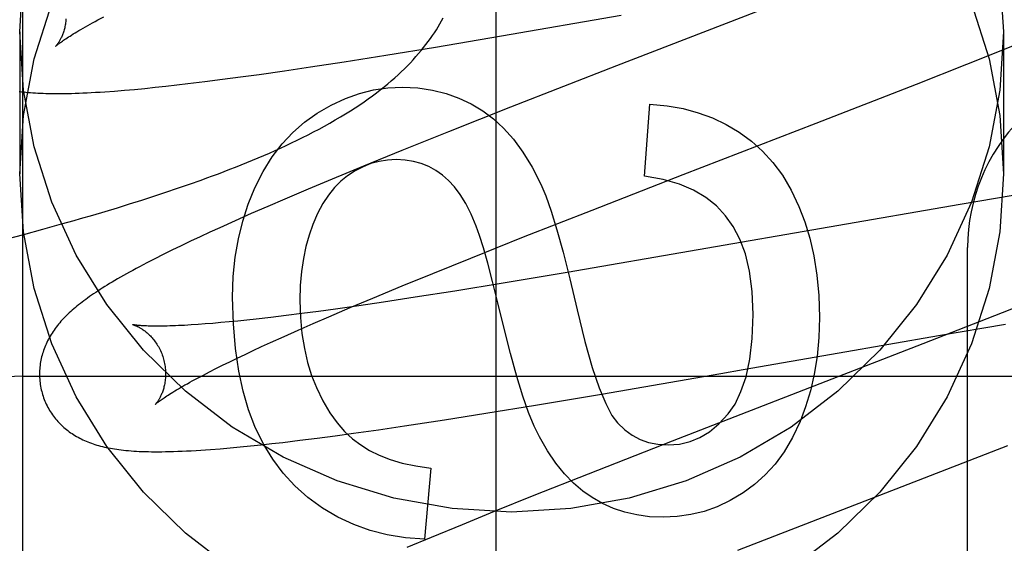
# Model space of a CAD drawing. Header units: inches. Extents: x 0 to 212, y 0 to 138.
# Tile 32 of 80: x 67.4285 to 67.5846, y 77.5097 to 77.5928. Entities that reach past the tile are written whole.
import ezdxf

# ---------------------------------------------------------------- set-up
doc = ezdxf.new("R2010")
doc.units = ezdxf.units.IN
doc.header["$LTSCALE"] = 11.6875
doc.header["$MEASUREMENT"] = 0
doc.linetypes.add('HIDDEN', pattern=[0.2, 0.1, -0.1])
doc.layers.add('DEFAULT_2', color=8, linetype='HIDDEN')
doc.layers.add('MAIN_DOOR_ASSEMBLY', color=7, linetype='CONTINUOUS')

msp = doc.modelspace()

# ---------------------------------------------------------------- linework, layer by layer
at = {"layer": 'DEFAULT_2', "color": 8, "linetype": 'HIDDEN'}
for p, q in [((67.4289764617, 74.2870930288), (67.4289764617, 79.78759702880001)), ((67.55295402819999, 77.5970013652), (67.5230992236, 77.58544313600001)), ((67.4408881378, 77.5927330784), (67.44179255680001, 77.5932113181)), ((67.50488386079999, 77.59019514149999), (67.5238620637, 77.593472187)), ((67.4284764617, 77.59084626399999), (67.4284764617, 77.5683542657)), ((67.4944328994, 77.5884406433), (67.50488386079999, 77.59019514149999)), ((67.5843619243, 77.5879949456), (67.588903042, 77.58983847)), ((67.5844764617, 77.59084626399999), (67.5844764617, 77.5683542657)), ((67.4865198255, 77.5871496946), (67.4944328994, 77.5884406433)), ((67.57865929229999, 77.58571090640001), (67.5843619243, 77.5879949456)), ((67.4799337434, 77.586107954), (67.4865198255, 77.5871496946)), ((67.47046938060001, 77.5846798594), (67.47460893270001, 77.5852929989)), ((67.47460893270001, 77.5852929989), (67.4799337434, 77.586107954)), ((67.5230992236, 77.58544313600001), (67.5063067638, 77.5788924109)), ((67.5706745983, 77.5825550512), (67.57865929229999, 77.58571090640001)), ((67.4578565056, 77.5829599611), (67.4606455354, 77.583316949)), ((67.4606455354, 77.583316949), (67.4635091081, 77.5836986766)), ((67.4635091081, 77.5836986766), (67.4664459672, 77.5841042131)), ((67.4664459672, 77.5841042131), (67.47046938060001, 77.5846798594)), ((67.4450730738, 77.5815857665), (67.446685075, 77.5817280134)), ((67.446685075, 77.5817280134), (67.448317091, 77.5818830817)), ((67.448317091, 77.5818830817), (67.44997182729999, 77.5820504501)), ((67.44997182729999, 77.5820504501), (67.4516566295, 77.5822302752)), ((67.4516566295, 77.5822302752), (67.4533790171, 77.582422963)), ((67.4533790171, 77.582422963), (67.4551421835, 77.5826285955)), ((67.4551421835, 77.5826285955), (67.4578565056, 77.5829599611)), ((67.5547845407, 77.5763622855), (67.5706745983, 77.5825550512)), ((67.4434936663, 77.581458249), (67.4450730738, 77.5815857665)), ((67.5063067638, 77.5788924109), (67.4964929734, 77.5750091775)), ((67.5275446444, 77.5679490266), (67.5284041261, 77.5793677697)), ((67.5336970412, 77.5682046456), (67.5547845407, 77.5763622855)), ((67.4964929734, 77.5750091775), (67.489095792, 77.5720405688)), ((67.489095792, 77.5720405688), (67.4829656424, 77.5695442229)), ((67.4829656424, 77.5695442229), (67.478030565, 77.56750432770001)), ((67.5192322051, 77.562580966), (67.5336970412, 77.5682046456)), ((67.4535108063, 77.5660324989), (67.4553763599, 77.5666784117)), ((67.4553763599, 77.5666784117), (67.4572281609, 77.567336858)), ((67.478030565, 77.56750432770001), (67.47420916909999, 77.565902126)), ((67.4478312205, 77.5641607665), (67.44973811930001, 77.56477445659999)), ((67.44973811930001, 77.56477445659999), (67.4516313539, 77.5653981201)), ((67.4516313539, 77.5653981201), (67.4535108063, 77.5660324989)), ((67.47420916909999, 77.565902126), (67.4705093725, 77.5643283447)), ((67.586020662, 77.56488021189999), (67.5776301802, 77.5634816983)), ((67.44203059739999, 77.562373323), (67.4439772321, 77.5629607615)), ((67.4439772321, 77.5629607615), (67.4459108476, 77.5635563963)), ((67.4459108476, 77.5635563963), (67.4478312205, 77.5641607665)), ((67.4678191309, 77.5631676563), (67.4652049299, 77.56202445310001)), ((67.4705093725, 77.5643283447), (67.4678191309, 77.5631676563)), ((67.5776301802, 77.5634816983), (67.5152848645, 77.5526772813)), ((67.4400715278, 77.5617936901), (67.44203059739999, 77.562373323)), ((67.4652049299, 77.56202445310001), (67.46266740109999, 77.5608981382)), ((67.50838003, 77.55831463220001), (67.5192322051, 77.562580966)), ((67.4321302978, 77.5595484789), (67.4351262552, 77.5603772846)), ((67.4351262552, 77.5603772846), (67.4371118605, 77.5609383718)), ((67.46266740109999, 77.5608981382), (67.4602113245, 77.5597898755)), ((67.42607937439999, 77.5579327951), (67.4291137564, 77.5587338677)), ((67.4291137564, 77.5587338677), (67.4321302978, 77.5595484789)), ((67.4570731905, 77.5583430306), (67.45555473, 77.5576283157)), ((67.458623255, 77.55906241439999), (67.4570731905, 77.5583430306)), ((67.4602113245, 77.5597898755), (67.458623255, 77.55906241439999)), ((67.5000060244, 77.55497787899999), (67.50838003, 77.55831463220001)), ((67.4540627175, 77.5569152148), (67.45260628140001, 77.5562074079)), ((67.45555473, 77.5576283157), (67.4540627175, 77.5569152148)), ((67.5787764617, 76.9518649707), (67.5787764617, 77.5566688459)), ((67.4512075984, 77.555515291), (67.4498859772, 77.5548485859)), ((67.45260628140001, 77.5562074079), (67.4512075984, 77.555515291)), ((67.4498859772, 77.5548485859), (67.4486475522, 77.55421100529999)), ((67.4939653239, 77.5525375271), (67.5000060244, 77.55497787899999)), ((67.4891197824, 77.5505541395), (67.4939653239, 77.5525375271)), ((67.5152848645, 77.5526772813), (67.5051135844, 77.5509789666)), ((67.4844684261, 77.5486235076), (67.4891197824, 77.5505541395)), ((67.5051135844, 77.5509789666), (67.49748415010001, 77.5497428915)), ((67.49748415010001, 77.5497428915), (67.4911923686, 77.5487558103)), ((67.4822714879, 77.5474223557), (67.4785337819, 77.5468930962)), ((67.4809010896, 77.5471213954), (67.4844684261, 77.5486235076)), ((67.486153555, 77.5479916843), (67.4822714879, 77.5474223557)), ((67.4911923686, 77.5487558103), (67.486153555, 77.5479916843)), ((67.58947743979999, 77.5483649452), (67.5818444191, 77.5453345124)), ((67.4707081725, 77.5458608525), (67.4682955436, 77.5455686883)), ((67.4732217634, 77.54617951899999), (67.4707081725, 77.5458608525)), ((67.4758317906, 77.5465238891), (67.4732217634, 77.54617951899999)), ((67.4785337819, 77.5468930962), (67.4758317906, 77.5465238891)), ((67.47748207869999, 77.5456608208), (67.4809010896, 77.5471213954)), ((67.4567491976, 77.5444403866), (67.45565146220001, 77.5443676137)), ((67.4579052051, 77.5445256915), (67.4567491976, 77.5444403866)), ((67.4591179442, 77.5446236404), (67.4579052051, 77.5445256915)), ((67.4603861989, 77.54473430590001), (67.4591179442, 77.5446236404)), ((67.4617087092, 77.5448577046), (67.4603861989, 77.54473430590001)), ((67.4630841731, 77.5449938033), (67.4617087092, 77.5448577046)), ((67.4645111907, 77.5451425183), (67.4630841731, 77.5449938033)), ((67.4659884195, 77.5453037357), (67.4645111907, 77.5451425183)), ((67.4682955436, 77.5455686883), (67.4659884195, 77.5453037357)), ((67.4726545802, 77.54355577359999), (67.4750214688, 77.5445948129)), ((67.4750214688, 77.5445948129), (67.47748207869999, 77.5456608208)), ((67.5818444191, 77.5453345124), (67.5716747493, 77.54135045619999)), ((67.57419367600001, 77.5427059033), (67.5847766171, 77.5445000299)), ((67.4703857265, 77.5425453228), (67.4726545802, 77.54355577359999)), ((67.5584282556, 77.5399685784), (67.57419367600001, 77.5427059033)), ((67.4668337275, 77.54092939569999), (67.4682191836, 77.54156515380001)), ((67.4682191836, 77.54156515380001), (67.4703857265, 77.5425453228)), ((67.5716747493, 77.54135045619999), (67.5319381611, 77.5259505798)), ((67.4629736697, 77.539113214), (67.4642097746, 77.5397028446)), ((67.4642097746, 77.5397028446), (67.4654968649, 77.5403084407)), ((67.4654968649, 77.5403084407), (67.4668337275, 77.54092939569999)), ((67.54318512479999, 77.537298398), (67.5584282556, 77.5399685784)), ((67.4595828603, 77.53744656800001), (67.4606591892, 77.5379844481)), ((67.4606591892, 77.5379844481), (67.4617897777, 77.5385402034)), ((67.4617897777, 77.5385402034), (67.4629736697, 77.539113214)), ((67.4566924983, 77.5359491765), (67.4575981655, 77.536427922)), ((67.4575981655, 77.536427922), (67.4585620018, 77.53692737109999)), ((67.4585620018, 77.53692737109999), (67.4595828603, 77.53744656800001)), ((67.5207079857, 77.53340966), (67.5396285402, 77.5366767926)), ((67.5396285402, 77.5366767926), (67.54318512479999, 77.537298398)), ((67.4289764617, 77.5362688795), (67.9289764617, 77.5362688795)), ((67.5102876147, 77.5316600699), (67.5207079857, 77.53340966)), ((67.5023966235, 77.5303723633), (67.5102876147, 77.5316600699)), ((67.4894728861, 77.5283628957), (67.4947527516, 77.5291660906)), ((67.47847832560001, 77.5267965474), (67.4813856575, 77.5271941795)), ((67.4813856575, 77.5271941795), (67.4853707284, 77.527759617)), ((67.4853707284, 77.527759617), (67.4894728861, 77.5283628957)), ((67.466749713, 77.52536356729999), (67.46845952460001, 77.5255513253)), ((67.46845952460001, 77.5255513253), (67.4702030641, 77.52575134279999)), ((67.4702030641, 77.52575134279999), (67.4728845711, 77.5260740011)), ((67.4728845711, 77.5260740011), (67.4756439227, 77.5264228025)), ((67.4756439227, 77.5264228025), (67.47847832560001, 77.5267965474)), ((67.5319381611, 77.5259505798), (67.5186186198, 77.520730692)), ((67.4602790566, 77.5247459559), (67.4618399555, 77.5248793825)), ((67.4618399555, 77.5248793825), (67.4634355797, 77.5250267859)), ((67.4634355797, 77.5250267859), (67.465073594, 77.5251884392)), ((67.465073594, 77.5251884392), (67.466749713, 77.52536356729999)), ((67.5658398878, 77.5177376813), (67.58517871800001, 77.5252588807)), ((67.4936565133, 77.5216597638), (67.4926742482, 77.5104251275)), ((67.5186186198, 77.520730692), (67.50998601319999, 77.5173003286)), ((67.54234228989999, 77.5086418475), (67.5658398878, 77.5177376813)), ((67.50998601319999, 77.5173003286), (67.5037029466, 77.5147702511)), ((67.5037029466, 77.5147702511), (67.4986198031, 77.5126969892)), ((67.4986198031, 77.5126969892), (67.4936956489, 77.5106608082)), ((67.4936956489, 77.5106608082), (67.4898828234, 77.5090615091))]:
    msp.add_line(p, q, dxfattribs=at)
for points in [[(67.4284764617, 77.59084626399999), (67.4290595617, 77.6000910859)], [(67.58389336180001, 77.6000910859), (67.5844764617, 77.59084626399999)], [(67.4284764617, 77.5683542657), (67.4290595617, 77.5775990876), (67.430743, 77.5865791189), (67.4335509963, 77.5953567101)], [(67.5794019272, 77.5953567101), (67.5822099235, 77.5865791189), (67.58389336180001, 77.5775990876), (67.5844764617, 77.5683542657)], [(67.4358088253, 77.5929252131), (67.4357935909, 77.5927061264), (67.4357731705, 77.5924918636), (67.43574791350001, 77.59228278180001), (67.4357181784, 77.5920790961), (67.4356843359, 77.5918810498), (67.4356467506, 77.5916888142), (67.43560581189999, 77.59150265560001), (67.43556182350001, 77.5913224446), (67.4355150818, 77.5911480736), (67.4354659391, 77.59097967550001), (67.4354147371, 77.5908173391), (67.4353617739, 77.5906610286), (67.4353073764, 77.5905108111), (67.4352517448, 77.5903664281), (67.4351950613, 77.5902276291), (67.4351376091, 77.5900944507), (67.4350796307, 77.5899668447), (67.4350213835, 77.589844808), (67.434963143, 77.5897283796), (67.4349050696, 77.5896173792), (67.43484731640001, 77.5895116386), (67.4347901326, 77.5894111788), (67.43473372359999, 77.5893159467), (67.43467836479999, 77.5892260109), (67.434624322, 77.58914141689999), (67.4345718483, 77.5890621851), (67.4345212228, 77.5889883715), (67.4344726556, 77.58891992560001), (67.4344263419, 77.5888567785), (67.4343826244, 77.588799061), (67.4343418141, 77.5887468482), (67.4343042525, 77.5887002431), (67.4342702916, 77.5886593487), (67.4342402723, 77.5886242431), (67.4342145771, 77.5885950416), (67.4341934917, 77.5885717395), (67.4341773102, 77.58855433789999), (67.4341664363, 77.5885429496), (67.4341612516, 77.5885376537)], [(67.4341621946, 77.5885385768), (67.43416970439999, 77.5885458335), (67.4341843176, 77.5885596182), (67.4342066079, 77.5885801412), (67.4342371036, 77.5886075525), (67.43427642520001, 77.5886420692), (67.43432498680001, 77.5886837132), (67.4343832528, 77.5887325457), (67.4344516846, 77.5887886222), (67.4345307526, 77.5888520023), (67.4346208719, 77.5889227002), (67.4347224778, 77.5890007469), (67.4348359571, 77.58908613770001), (67.4349616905, 77.5891788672), (67.435100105, 77.5892789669), (67.43525162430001, 77.5893864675), (67.4354166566, 77.5895013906), (67.43559569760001, 77.5896238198), (67.4357889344, 77.5897536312), (67.4359966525, 77.589890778), (67.4362189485, 77.5900350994), (67.4364559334, 77.590186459), (67.4367076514, 77.5903446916), (67.43697408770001, 77.5905096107), (67.437255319, 77.5906811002), (67.4375513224, 77.5908589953), (67.4378622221, 77.5910432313), (67.4381880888, 77.5912337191), (67.4385289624, 77.5914303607), (67.4388848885, 77.59163306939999), (67.4392558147, 77.5918417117), (67.4396416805, 77.5920561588), (67.440042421, 77.5922762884), (67.44045791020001, 77.5925019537), (67.4408881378, 77.5927330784)], [(67.4572281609, 77.567336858), (67.4581490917, 77.5676711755), (67.4590668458, 77.56800913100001), (67.4599815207, 77.56835091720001), (67.46089319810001, 77.5686967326), (67.461801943, 77.5690467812), (67.462707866, 77.5694012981), (67.46361083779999, 77.5697604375), (67.4645108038, 77.57012439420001), (67.4654076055, 77.5704933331), (67.4663011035, 77.57086743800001), (67.4671911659, 77.5712469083), (67.4680775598, 77.5716319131), (67.46896042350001, 77.5720227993), (67.4698394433, 77.5724197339), (67.4707156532, 77.5728235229), (67.4715895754, 77.5732347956), (67.47246210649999, 77.5736544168), (67.473334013, 77.5740832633), (67.4742057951, 77.574522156), (67.4750794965, 77.5749727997), (67.47595086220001, 77.5754336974), (67.47681875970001, 77.5759049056), (67.4776767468, 77.5763834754), (67.4785202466, 77.5768671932), (67.4793446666, 77.5773535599), (67.4801449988, 77.5778395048), (67.4809201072, 77.5783240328), (67.4816665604, 77.5788045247), (67.482387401, 77.57928240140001), (67.4830838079, 77.5797579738), (67.4837575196, 77.5802319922), (67.4844100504, 77.580705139), (67.4850426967, 77.5811780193), (67.4856569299, 77.5816514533), (67.48625322, 77.5821255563), (67.4868324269, 77.5826007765), (67.48739461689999, 77.5830769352), (67.4879400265, 77.5835539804), (67.4884689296, 77.5840318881), (67.4889816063, 77.5845106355), (67.4894782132, 77.5849900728), (67.4899589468, 77.5854700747), (67.4904239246, 77.5859504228), (67.49087330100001, 77.586430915), (67.491307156, 77.5869112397), (67.4917256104, 77.5873910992), (67.4921287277, 77.58787009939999), (67.4925165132, 77.5883477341), (67.4928893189, 77.5888238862), (67.49324725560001, 77.58929811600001), (67.4935910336, 77.5897707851), (67.4939211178, 77.5902419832), (67.4942381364, 77.5907120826), (67.4945426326, 77.5911814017), (67.4948350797, 77.5916502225), (67.4951159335, 77.59211887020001), (67.4953855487, 77.5925875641), (67.4956443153, 77.59305663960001)], [(67.5844764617, 77.59084626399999), (67.58389336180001, 77.5816014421), (67.5822099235, 77.5726214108), (67.5794019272, 77.5638438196), (67.5755420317, 77.5554557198), (67.57066409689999, 77.5475892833), (67.56486030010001, 77.5403467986), (67.5581959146, 77.5338486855), (67.550785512, 77.5281727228), (67.5427219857, 77.5234205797), (67.5341356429, 77.5196410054), (67.5251415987, 77.5169110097), (67.51587832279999, 77.5152474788), (67.5064764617, 77.5146982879), (67.4970746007, 77.5152474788), (67.48781132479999, 77.5169110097), (67.4788172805, 77.5196410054), (67.4702309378, 77.5234205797), (67.46216741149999, 77.5281727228), (67.4547570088, 77.5338486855), (67.4480926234, 77.5403467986), (67.44228882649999, 77.5475892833), (67.4374108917, 77.5554557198), (67.4335509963, 77.5638438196), (67.430743, 77.5726214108), (67.4290595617, 77.5816014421), (67.4284764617, 77.59084626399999)], [(67.4756213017, 77.5779340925), (67.4778761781, 77.57923833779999), (67.48012344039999, 77.5802885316), (67.482354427, 77.581077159), (67.4845951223, 77.581626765), (67.4868715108, 77.5819598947), (67.48917493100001, 77.5820690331)], [(67.48917493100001, 77.5820690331), (67.4916126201, 77.581946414), (67.4939166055, 77.5816194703), (67.4960784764, 77.5810860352), (67.4981234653, 77.5803526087), (67.5000768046, 77.57942569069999), (67.5019300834, 77.5783031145)], [(67.4284107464, 77.5813945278), (67.4287534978, 77.5813512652), (67.4291024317, 77.5813111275), (67.4294581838, 77.5812740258), (67.4298214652, 77.5812398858), (67.4301930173, 77.5812086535), (67.430573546, 77.5811802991), (67.4309638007, 77.5811548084), (67.43136455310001, 77.5811321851), (67.4317766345, 77.5811124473), (67.4322007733, 77.5810956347), (67.4326377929, 77.5810817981), (67.4330883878, 77.58107100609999), (67.43355332, 77.5810633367), (67.43403334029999, 77.58105887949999), (67.4345292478, 77.5810577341), (67.4350417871, 77.5810600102), (67.4355718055, 77.5810658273), (67.436119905, 77.5810753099), (67.4366867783, 77.5810885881), (67.437273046, 77.581105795), (67.437879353, 77.5811270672), (67.43850633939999, 77.5811525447), (67.43915470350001, 77.5811823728), (67.4398249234, 77.5812166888), (67.44051819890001, 77.5812556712), (67.4412330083, 77.58129933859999), (67.441968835, 77.5813477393), (67.4434936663, 77.581458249)], [(67.5284041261, 77.5793677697), (67.5311191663, 77.5791187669), (67.533678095, 77.57867266), (67.5360672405, 77.578028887), (67.5383276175, 77.5771891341), (67.54050024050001, 77.5761550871), (67.542571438, 77.5749261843)], [(67.4657489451, 77.56609577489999), (67.4670644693, 77.5686936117), (67.4685072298, 77.57102387), (67.4700728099, 77.5730699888), (67.4717744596, 77.574881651), (67.4736254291, 77.5765085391), (67.4756213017, 77.5779340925)], [(67.5019300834, 77.5783031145), (67.5035829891, 77.5770765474), (67.5051907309, 77.5755822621), (67.5067576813, 77.5738346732), (67.5082707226, 77.57179053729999), (67.50971673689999, 77.5694066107), (67.5111000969, 77.5666973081)], [(67.542571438, 77.5749261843), (67.5444922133, 77.57353174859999), (67.5462723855, 77.5719282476), (67.54790865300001, 77.5701321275), (67.5494109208, 77.5680940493), (67.5507890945, 77.5657646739), (67.5520398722, 77.5631604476)], [(67.4881926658, 77.5705888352), (67.4867977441, 77.57051498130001), (67.4854542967, 77.5703031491), (67.4841709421, 77.5699574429), (67.4829218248, 77.5694655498), (67.4816810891, 77.5688151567), (67.4804573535, 77.568010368)], [(67.4955448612, 77.568113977), (67.4944640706, 77.5688644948), (67.4933339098, 77.5694788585), (67.4921623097, 77.5699561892), (67.4909254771, 77.5702991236), (67.4895996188, 77.5705102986), (67.4881926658, 77.5705888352)], [(67.46216741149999, 77.5056807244), (67.4547570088, 77.5113566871), (67.4480926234, 77.5178548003), (67.44228882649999, 77.5250972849), (67.4374108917, 77.5329637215), (67.4335509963, 77.5413518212), (67.430743, 77.5501294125), (67.4290595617, 77.5591094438), (67.4284764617, 77.5683542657)], [(67.4804573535, 77.568010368), (67.4794122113, 77.5671623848), (67.4784142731, 77.5661466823), (67.4774605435, 77.5649717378), (67.476560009, 77.5636121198), (67.4757216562, 77.5620423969), (67.4749424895, 77.5602710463)], [(67.5008769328, 77.5600202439), (67.50005472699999, 77.5619449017), (67.49920300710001, 77.5636295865), (67.4983190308, 77.5650652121), (67.4974110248, 77.56627903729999), (67.4964872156, 77.5672983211), (67.4955448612, 77.568113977)], [(67.5404185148, 77.561671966), (67.5389663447, 77.56323368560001), (67.5372632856, 77.5645951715), (67.5353341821, 77.5657620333), (67.53310450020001, 77.56671744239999), (67.5304997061, 77.5674445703), (67.5275446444, 77.5679490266)], [(67.5844764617, 77.5683542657), (67.58389336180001, 77.5591094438), (67.5822099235, 77.5501294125), (67.5794019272, 77.5413518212), (67.5755420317, 77.5329637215), (67.57066409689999, 77.5250972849), (67.56486030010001, 77.5178548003), (67.5581959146, 77.5113566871), (67.550785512, 77.5056807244)], [(67.4622240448, 77.5487947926), (67.4623393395, 77.5520345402), (67.462647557, 77.5551225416), (67.4631524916, 77.5580501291), (67.4638427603, 77.56084330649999), (67.46470698, 77.5635280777), (67.4657489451, 77.56609577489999)], [(67.5111000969, 77.5666973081), (67.5118808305, 77.5648322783), (67.512729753, 77.5624116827), (67.5136434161, 77.5594608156), (67.514632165, 77.5559037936), (67.5157063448, 77.5516647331), (67.516862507, 77.5467689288)], [(67.5520398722, 77.5631604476), (67.55297141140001, 77.5607372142), (67.5537557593, 77.5581172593), (67.5544008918, 77.5553086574), (67.55488288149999, 77.5522871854), (67.5551778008, 77.5490286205), (67.5552936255, 77.5455410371)], [(67.4371118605, 77.5609383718), (67.4381010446, 77.56122162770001), (67.4400715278, 77.5617936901)], [(67.5447956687, 77.5460322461), (67.5446254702, 77.5496677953), (67.544214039, 77.5528706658), (67.5435449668, 77.5556210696), (67.5426674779, 77.55797837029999), (67.5416307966, 77.5600019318), (67.5404185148, 77.561671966)], [(67.4749424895, 77.5602710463), (67.4743523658, 77.5586059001), (67.4738579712, 77.5568099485), (67.47345502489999, 77.5548879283), (67.4731563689, 77.5528256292), (67.4729748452, 77.550608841), (67.4729061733, 77.54824230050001)], [(67.5052525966, 77.5440046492), (67.5043146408, 77.547874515), (67.50345965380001, 77.5512638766), (67.5026871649, 77.5541724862), (67.501998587, 77.556601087), (67.5013953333, 77.5585504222), (67.5008769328, 77.5600202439)], [(67.4486475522, 77.55421100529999), (67.4480584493, 77.55390282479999), (67.44748866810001, 77.5536014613), (67.4469376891, 77.55330674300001), (67.4464050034, 77.5530185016), (67.44589006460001, 77.5527365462), (67.44539241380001, 77.5524607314), (67.4449113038, 77.5521907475), (67.44444611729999, 77.5519263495), (67.4439961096, 77.5516672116), (67.44356060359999, 77.5514130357), (67.4431389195, 77.5511635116), (67.44273041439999, 77.5509183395), (67.4423344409, 77.5506772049), (67.441950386, 77.5504398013), (67.4415776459, 77.5502058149), (67.4412155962, 77.5499749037), (67.4408638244, 77.5497468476), (67.4405218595, 77.54952137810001), (67.4401893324, 77.5492982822), (67.4398658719, 77.5490773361), (67.43955105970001, 77.5488582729), (67.4392444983, 77.54864082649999), (67.4389458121, 77.5484247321), (67.4386546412, 77.5482097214), (67.43837061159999, 77.5479954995), (67.438093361, 77.54778176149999), (67.43782257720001, 77.5475682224), (67.4375578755, 77.5473545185), (67.4372991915, 77.5471405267), (67.4370463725, 77.5469260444)], [(67.4657847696, 77.5282900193), (67.4647793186, 77.530914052), (67.4639271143, 77.5338419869), (67.4632173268, 77.53706119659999), (67.462682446, 77.5406095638), (67.46235496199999, 77.5445249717), (67.4622240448, 77.5487947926)], [(67.4729061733, 77.54824230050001), (67.4729948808, 77.54553410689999), (67.4732287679, 77.54299455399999), (67.47361292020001, 77.5406297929), (67.4741320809, 77.5384213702), (67.4747709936, 77.5363508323), (67.4755347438, 77.5344243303)], [(67.4370463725, 77.5469260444), (67.4367992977, 77.5467108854), (67.43655781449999, 77.5464948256), (67.436321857, 77.5462777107), (67.4360913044, 77.5460593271), (67.4358661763, 77.5458395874), (67.4356464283, 77.5456183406), (67.4354321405, 77.5453955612), (67.4352233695, 77.545171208), (67.4350201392, 77.5449452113), (67.4348224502, 77.5447174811), (67.4346304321, 77.54448809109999), (67.4344442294, 77.54425715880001), (67.4342637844, 77.5440245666), (67.4340891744, 77.5437903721), (67.4339202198, 77.5435542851), (67.4337568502, 77.5433161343), (67.4335989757, 77.54307570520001), (67.43344641, 77.5428325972), (67.43329951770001, 77.5425872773), (67.4331584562, 77.5423399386), (67.4330235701, 77.5420911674), (67.4328951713, 77.5418416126), (67.4327732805, 77.5415914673), (67.43265808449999, 77.54134133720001), (67.4325492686, 77.5410907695), (67.4324467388, 77.54083972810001), (67.4323502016, 77.54058760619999), (67.4322594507, 77.5403338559), (67.4321744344, 77.54007824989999), (67.4320950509, 77.53982029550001), (67.43202145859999, 77.539560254), (67.431953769, 77.5392982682), (67.4318920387, 77.5390342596), (67.4318363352, 77.5387681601), (67.4317867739, 77.5385001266), (67.4317434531, 77.5382302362), (67.43170649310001, 77.537958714), (67.4316760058, 77.5376858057), (67.4316520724, 77.5374115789), (67.4316347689, 77.5371360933), (67.431624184, 77.5368596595), (67.4316203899, 77.5365825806), (67.4316234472, 77.5363049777), (67.4316334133, 77.5360270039), (67.4316503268, 77.5357488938), (67.4316742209, 77.53547083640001), (67.4317051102, 77.53519314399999), (67.4317429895, 77.5349161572), (67.4317878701, 77.5346399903), (67.4318397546, 77.5343647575), (67.4318985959, 77.53409080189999), (67.4319643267, 77.53381846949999), (67.4320262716, 77.5335859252)], [(67.516862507, 77.5467689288), (67.5180952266, 77.5417700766), (67.5192617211, 77.5376263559), (67.5203602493, 77.5343861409), (67.5213960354, 77.5319043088), (67.52237430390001, 77.5300357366), (67.5232933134, 77.5288287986)], [(67.5408052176, 77.53025459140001), (67.5419072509, 77.5318312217), (67.5428509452, 77.5338026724), (67.5436517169, 77.53614422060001), (67.5442633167, 77.538930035), (67.5446394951, 77.5422342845), (67.5447956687, 77.5460322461)], [(67.4464522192, 77.5444094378), (67.44644041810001, 77.54441203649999), (67.44643083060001, 77.5444142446), (67.4464369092, 77.54441264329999), (67.4464520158, 77.544408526), (67.44647476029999, 77.5444020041), (67.4465048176, 77.5443929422), (67.4465419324, 77.54438118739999), (67.4465858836, 77.54436657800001), (67.4466362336, 77.544349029), (67.4466925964, 77.5443284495), (67.44675461, 77.5443047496), (67.446821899, 77.5442778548), (67.4468941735, 77.5442476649), (67.4469710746, 77.5442141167), (67.4470524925, 77.5441770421), (67.4471382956, 77.5441362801), (67.4472282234, 77.5440917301), (67.4473220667, 77.544043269), (67.4474195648, 77.5439908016), (67.4475204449, 77.5439342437), (67.4476245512, 77.543873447), (67.4477316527, 77.5438083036), (67.4478416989, 77.54373859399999), (67.447954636, 77.5436640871), (67.4480702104, 77.5435846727), (67.4481882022, 77.5435002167), (67.4483084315, 77.5434105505), (67.4484306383, 77.5433155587), (67.4485547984, 77.5432149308), (67.4486808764, 77.5431083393), (67.44880855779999, 77.5429956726), (67.44893760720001, 77.5428767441), (67.44906768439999, 77.54275145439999), (67.44919841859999, 77.5426197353), (67.44932960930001, 77.5424813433), (67.44946106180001, 77.54233601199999), (67.4495923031, 77.5421837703), (67.44972293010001, 77.54202458), (67.4498525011, 77.5418584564), (67.44998059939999, 77.5416853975), (67.4501067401, 77.5415055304), (67.45023050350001, 77.5413189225), (67.4503513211, 77.5411259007), (67.45046864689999, 77.5409268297), (67.45058211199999, 77.5407218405), (67.4506913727, 77.5405110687), (67.4507959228, 77.5402950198), (67.4508953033, 77.5400742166), (67.4509892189, 77.5398489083), (67.4510773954, 77.5396193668), (67.4511594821, 77.5393861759), (67.4512351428, 77.539150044), (67.45129526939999, 77.5389436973)], [(67.45565146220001, 77.5443676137), (67.4546137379, 77.544307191), (67.4541178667, 77.544281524), (67.45363752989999, 77.5442588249), (67.4531728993, 77.5442390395), (67.4527239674, 77.5442220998), (67.4522908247, 77.544207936), (67.4518732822, 77.54419646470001), (67.4514711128, 77.54418759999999), (67.45108453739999, 77.5441812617), (67.45071328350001, 77.5441773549), (67.4503584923, 77.5441757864), (67.4500208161, 77.5441764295), (67.4497008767, 77.5441791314), (67.44939946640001, 77.5441837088), (67.4491161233, 77.5441899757), (67.44885079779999, 77.5441977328), (67.4486028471, 77.5442067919), (67.4483718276, 77.5442169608), (67.44815709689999, 77.5442280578), (67.44795817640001, 77.5442398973), (67.44777421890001, 77.54425232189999), (67.4476045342, 77.54426517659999), (67.4474484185, 77.5442783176), (67.4473051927, 77.5442916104), (67.4471743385, 77.544304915), (67.4470552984, 77.54431810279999), (67.44694770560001, 77.5443310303), (67.4468511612, 77.5443435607), (67.4467653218, 77.54435555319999), (67.4466898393, 77.5443668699), (67.4466244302, 77.5443773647), (67.4465687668, 77.5443869), (67.4465227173, 77.54439530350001), (67.4464861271, 77.5444024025), (67.4464587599, 77.544408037), (67.4464522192, 77.5444094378)], [(67.5552936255, 77.5455410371), (67.5551873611, 77.5423629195), (67.55491187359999, 77.5393639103), (67.5544614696, 77.5365518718), (67.55385322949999, 77.533903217), (67.5531042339, 77.53139435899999), (67.5522087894, 77.5290331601)], [(67.5108742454, 77.52661478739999), (67.51004983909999, 77.5283255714), (67.5091805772, 77.5304897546), (67.5082666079, 77.53308707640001), (67.5073074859, 77.5361783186), (67.50630276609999, 77.5398242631), (67.5052525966, 77.5440046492)], [(67.4512952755, 77.53894367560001), (67.4513509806, 77.5387331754), (67.4514079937, 77.5384918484), (67.4514579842, 77.538249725), (67.45150087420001, 77.5380075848), (67.4515366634, 77.5377661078), (67.4515654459, 77.53752567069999), (67.4515873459, 77.53728664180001), (67.4516024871, 77.5370497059), (67.4516110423, 77.53681555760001), (67.45161323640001, 77.5365844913), (67.4516093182, 77.53635680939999), (67.4515995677, 77.53613310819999), (67.4515843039, 77.5359139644), (67.4515638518, 77.5356996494), (67.4515385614, 77.5354905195), (67.4515087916, 77.5352867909), (67.4514749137, 77.5350887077), (67.4514372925, 77.5348964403), (67.4513963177, 77.5347102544), (67.4513522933, 77.5345300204), (67.4513055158, 77.5343556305), (67.45125633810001, 77.5341872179), (67.4512051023, 77.5340248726), (67.45115210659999, 77.5338685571), (67.4510976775, 77.5337183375), (67.4510420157, 77.5335739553), (67.4509853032, 77.53343516), (67.4509278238, 77.5333019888), (67.45086982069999, 77.5331743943), (67.4508115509, 77.5330523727), (67.4507532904, 77.53293596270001), (67.4506951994, 77.5328249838), (67.4506374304, 77.5327192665), (67.450580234, 77.53261883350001), (67.4505238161, 77.5325236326), (67.4504684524, 77.53243373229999), (67.4504144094, 77.5323491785), (67.45036193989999, 77.5322699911), (67.45031132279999, 77.53219622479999), (67.4502627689, 77.5321278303), (67.4502164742, 77.53206473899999), (67.4501727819, 77.5320070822), (67.450132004, 77.5319549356), (67.4500944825, 77.53190840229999), (67.45006057, 77.53186758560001), (67.4500306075, 77.53183256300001), (67.4500049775, 77.5318034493), (67.44998396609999, 77.53178024), (67.44996786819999, 77.5317629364), (67.4499570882, 77.5317516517), (67.4499520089, 77.53174646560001)], [(67.4499530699, 77.5317475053), (67.4499607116, 77.531754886), (67.44997547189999, 77.53176880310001), (67.4499979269, 77.5317894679), (67.45002860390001, 77.531817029), (67.45006812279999, 77.5318517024), (67.4501168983, 77.5318935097), (67.4501753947, 77.5319425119), (67.450244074, 77.5319987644), (67.45032340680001, 77.5320623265), (67.45041380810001, 77.53213321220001), (67.45051571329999, 77.5322114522), (67.4506295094, 77.5322970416), (67.4507555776, 77.5323899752), (67.4508943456, 77.5324902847), (67.4510462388, 77.5325980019), (67.4512116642, 77.5327131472), (67.4513911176, 77.532835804), (67.45158478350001, 77.5329658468), (67.4517929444, 77.5331032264), (67.45201569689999, 77.5332477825), (67.4522531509, 77.5333993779), (67.45250535, 77.53355784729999), (67.4527722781, 77.5337230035), (67.4530540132, 77.5338947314), (67.45335053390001, 77.5340728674), (67.45366196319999, 77.5342573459), (67.45398837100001, 77.5344480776), (67.4543297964, 77.5346449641), (67.4546862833, 77.5348479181), (67.4550577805, 77.5350568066), (67.4554442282, 77.53527150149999), (67.4558455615, 77.5354918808), (67.45626165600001, 77.5357177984), (67.4566924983, 77.5359491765)], [(67.4320262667, 77.5335859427), (67.4320919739, 77.5333590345), (67.4321758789, 77.53309264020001), (67.4322664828, 77.5328283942), (67.43236366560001, 77.532566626), (67.4324672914, 77.5323076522), (67.43257730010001, 77.5320515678), (67.4326936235, 77.531798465), (67.4328160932, 77.5315486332), (67.4329445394, 77.5313023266), (67.4330788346, 77.5310596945), (67.43321882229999, 77.53082092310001), (67.43336437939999, 77.5305861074), (67.4335153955, 77.5303553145), (67.4336716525, 77.5301287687), (67.4338329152, 77.5299066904), (67.4339990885, 77.5296890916), (67.43417006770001, 77.5294759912), (67.43434563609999, 77.5292675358), (67.4345255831, 77.5290638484), (67.434709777, 77.528864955), (67.4348980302, 77.5286709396), (67.4350903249, 77.5284817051), (67.43528665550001, 77.5282971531), (67.43548685, 77.5281173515), (67.4356906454, 77.5279424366), (67.4358983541, 77.5277720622), (67.4361101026, 77.5276060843), (67.43632636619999, 77.52744412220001), (67.4365477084, 77.5272858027), (67.4367742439, 77.52713112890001), (67.4370064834, 77.52697986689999), (67.437243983, 77.5268324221), (67.4374866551, 77.526688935), (67.4377339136, 77.5265497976), (67.4379852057, 77.5264153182), (67.4382402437, 77.5262856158), (67.4384984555, 77.52616091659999), (67.4387601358, 77.5260410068), (67.43902539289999, 77.5259257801), (67.4392943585, 77.5258151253), (67.4395672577, 77.5257089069), (67.4398440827, 77.52560709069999), (67.4401249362, 77.5255096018), (67.4404098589, 77.5254163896), (67.44069888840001, 77.525327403), (67.4409922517, 77.5252425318), (67.4412901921, 77.5251616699), (67.4415928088, 77.5250847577), (67.4419002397, 77.5250117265), (67.4422127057, 77.5249424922), (67.4425303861, 77.52487698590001), (67.4428536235, 77.52481511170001), (67.4431826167, 77.5247568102), (67.4435180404, 77.5247019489), (67.4438602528, 77.5246504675), (67.4442105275, 77.52460219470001), (67.4445699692, 77.5245570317), (67.4449398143, 77.5245149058), (67.4453215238, 77.5244757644), (67.4457159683, 77.5244396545), (67.4461247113, 77.5244065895), (67.4465474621, 77.5243767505), (67.4469844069, 77.5243502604), (67.4474355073, 77.5243272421), (67.4479004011, 77.5243078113), (67.4483799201, 77.5242920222), (67.44887420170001, 77.5242799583), (67.449384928, 77.5242716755), (67.4499134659, 77.5242672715), (67.4504612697, 77.5242668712), (67.4510298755, 77.5242706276), (67.4516208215, 77.5242787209), (67.4522360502, 77.5242913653), (67.45287632, 77.52430877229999), (67.45354416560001, 77.5243312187), (67.45423632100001, 77.5243587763), (67.4549510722, 77.5243914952), (67.4556848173, 77.5244292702), (67.4564339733, 77.52447190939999), (67.4571947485, 77.5245191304), (67.4579622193, 77.524570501), (67.4587342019, 77.5246257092), (67.4602790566, 77.5247459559)], [(67.4755347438, 77.5344243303), (67.4765646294, 77.5323143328), (67.4776522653, 77.5304557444), (67.4787998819, 77.5288605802), (67.4800007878, 77.5274927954), (67.481248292, 77.5263163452), (67.4825446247, 77.5253432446)], [(67.4947527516, 77.5291660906), (67.4958276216, 77.529332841), (67.5023966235, 77.5303723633)], [(67.5312895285, 77.5253432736), (67.5330751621, 77.5254761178), (67.5347659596, 77.5258667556), (67.5363478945, 77.5264997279), (67.5378630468, 77.5274214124), (67.5393534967, 77.5286781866), (67.5408052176, 77.53025459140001)], [(67.5232933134, 77.5288287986), (67.5244128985, 77.52775229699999), (67.5256015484, 77.5268796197), (67.5268440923, 77.5262160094), (67.5281860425, 77.5257457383), (67.5296729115, 77.5254530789), (67.5312895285, 77.5253432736)], [(67.5522087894, 77.5290331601), (67.55100874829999, 77.52650811), (67.54969119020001, 77.5242579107), (67.5482590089, 77.5222997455), (67.546703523, 77.52058206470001), (67.545016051, 77.5190533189), (67.5431994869, 77.5177306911)], [(67.47646686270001, 77.5153364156), (67.4741815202, 77.5169965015), (67.4721082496, 77.5188381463), (67.4702564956, 77.5208444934), (67.4685979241, 77.5230661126), (67.4671042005, 77.5255535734), (67.4657847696, 77.5282900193)], [(67.5192567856, 77.5169940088), (67.517769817, 77.51802221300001), (67.51631326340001, 77.5192716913), (67.5148819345, 77.520734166), (67.5134914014, 77.52243447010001), (67.5121572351, 77.52439743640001), (67.5108742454, 77.52661478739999)], [(67.4825446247, 77.5253432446), (67.4839218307, 77.5244857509), (67.4854803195, 77.52371957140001), (67.4872120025, 77.5230389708), (67.4891411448, 77.5224611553), (67.4912920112, 77.5220033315), (67.4936565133, 77.5216597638)], [(67.5431994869, 77.5177306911), (67.5411452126, 77.5165216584), (67.53907804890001, 77.5155447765), (67.53700981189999, 77.5148060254), (67.53490505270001, 77.514287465), (67.5327283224, 77.51397115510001), (67.5304914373, 77.5138630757)], [(67.5304914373, 77.5138630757), (67.5283510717, 77.5139644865), (67.52633030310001, 77.514234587), (67.524440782, 77.5146738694), (67.5226475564, 77.51528085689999), (67.520915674, 77.5160540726), (67.5192567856, 77.5169940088)], [(67.4926742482, 77.5104251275), (67.48964132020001, 77.5106298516), (67.48675697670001, 77.5110788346), (67.4840361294, 77.5117708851), (67.4814340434, 77.5127095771), (67.478905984, 77.5138984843), (67.47646686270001, 77.5153364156)]]:
    msp.add_lwpolyline(points, dxfattribs=at)
for centre, radius, start, end in [((67.4289764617, 77.3962688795), 0.25, 90, 270), ((67.60756996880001, 77.556674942), 0.0287935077, 89.99215061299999, 180.0121305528), ((67.4289764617, 77.3962688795), 0.14, 90, 270)]:
    msp.add_arc(centre, radius, start, end, dxfattribs=at)
at = {"layer": 'MAIN_DOOR_ASSEMBLY', "color": 8, "linetype": 'HIDDEN'}
msp.add_line((67.5039764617, 84.9926022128), (67.5039764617, 69.5159355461), dxfattribs=at)

doc.saveas('drawing.dxf')
